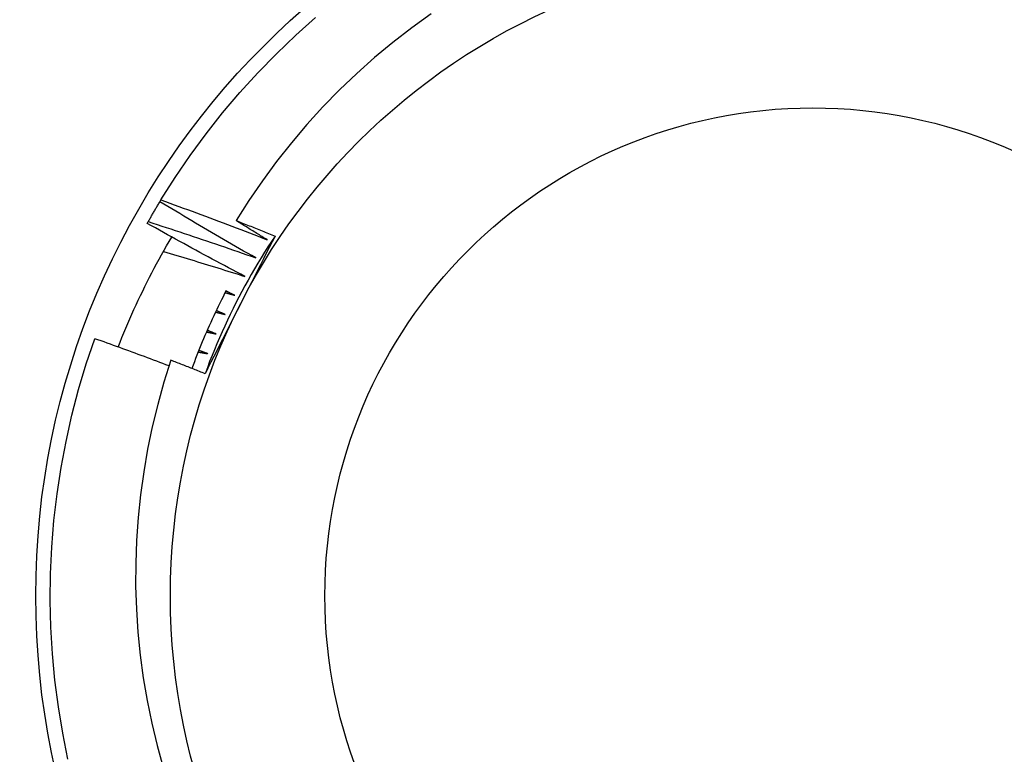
# Model space of a CAD drawing. Header units: inches. Extents: x 40 to 100, y 24.2 to 48.5.
# Tile 65 of 83: x 94.008 to 94.209, y 27.777 to 27.927. Entities that reach past the tile are written whole.
import ezdxf

# ---------------------------------------------------------------- set-up
doc = ezdxf.new("R2010")
doc.units = ezdxf.units.IN
doc.header["$MEASUREMENT"] = 0
doc.layers.add('Visible Edges(ANSI)', color=7, linetype='Continuous', lineweight=25)
doc.layers.add('Visible Tangent Edges(ANSI)', color=7, linetype='Continuous', lineweight=25)

msp = doc.modelspace()

# ---------------------------------------------------------------- linework, layer by layer
at = {"layer": 'Visible Edges(ANSI)'}
for p, q in [((94.0367186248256, 27.88956866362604), (94.03693072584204, 27.88991901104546)), ((94.03414572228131, 27.88514312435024), (94.03434617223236, 27.88550025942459))]:
    msp.add_line(p, q, dxfattribs=at)
at = {"layer": 'Visible Edges(ANSI)', "flags": 128}
for points in [[(94.03693072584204, 27.88991901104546), (94.03983618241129, 27.89452044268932), (94.04290084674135, 27.89901740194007), (94.04612098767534, 27.90340438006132), (94.04949263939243, 27.9076760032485), (94.05301169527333, 27.91182704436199), (94.05667382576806, 27.91585241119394), (94.0604745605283, 27.91974718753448), (94.06440924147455, 27.92350659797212), (94.06847304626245, 27.92712603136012)], [(94.09202619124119, 27.92789166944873), (94.0880811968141, 27.9250445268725), (94.08423916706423, 27.92206603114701), (94.08050341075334, 27.91895893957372), (94.0768772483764, 27.91572603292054), (94.07336399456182, 27.91237009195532), (94.06996696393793, 27.90889385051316), (94.06668948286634, 27.90530011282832), (94.06353486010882, 27.9015916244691), (94.06050641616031, 27.89777116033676), (94.05761065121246, 27.89384592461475), (94.05485662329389, 27.88982824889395), (94.0522465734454, 27.88572228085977)], [(94.03693072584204, 27.88991901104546), (94.03783695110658, 27.88959449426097), (94.0387428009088, 27.88926883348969), (94.03964827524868, 27.88894202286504), (94.04055336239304, 27.8886140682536), (94.04145808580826, 27.88828495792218), (94.04236241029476, 27.88795470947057), (94.04326637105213, 27.88762330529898), (94.04416993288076, 27.8872907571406), (94.04507311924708, 27.88695705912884), (94.04597591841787, 27.88662221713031), (94.04687833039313, 27.88628622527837), (94.04778035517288, 27.88594908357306), (94.04868200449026, 27.88561079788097), (94.04958326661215, 27.88527135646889), (94.05048416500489, 27.88493076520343), (94.0513846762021, 27.88458901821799), (94.05228481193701, 27.88424612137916), (94.05318457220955, 27.88390206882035), (94.05408394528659, 27.88355686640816), (94.05498293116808, 27.88321051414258), (94.05588154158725, 27.88286301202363), (94.05677975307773, 27.88251436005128), (94.05767757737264, 27.88216455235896), (94.05857501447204, 27.88181360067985)], [(94.03434617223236, 27.88550025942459), (94.0344425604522, 27.88567120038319), (94.03453915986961, 27.88584201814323), (94.03463598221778, 27.88601271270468), (94.03473300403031, 27.88618328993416), (94.0348302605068, 27.88635373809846), (94.03492771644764, 27.88652406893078), (94.03502539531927, 27.88669427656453), (94.03512328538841, 27.8868643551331), (94.03522139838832, 27.8870343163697), (94.03531971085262, 27.88720414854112), (94.03541824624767, 27.88737385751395), (94.03551699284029, 27.88754344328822), (94.03561596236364, 27.88771290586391), (94.03571513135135, 27.88788223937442), (94.03581452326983, 27.88805144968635), (94.03591412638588, 27.88822053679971), (94.0360139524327, 27.8883894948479), (94.03611397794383, 27.8885583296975), (94.03621422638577, 27.88872703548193), (94.03631467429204, 27.88889561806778), (94.0364153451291, 27.88906406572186), (94.0365162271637, 27.88923239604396), (94.03661732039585, 27.88940059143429), (94.0367186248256, 27.88956866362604)], [(94.05624551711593, 27.878111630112), (94.0554252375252, 27.87857692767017), (94.05460553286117, 27.87904328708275), (94.05378640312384, 27.87951069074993), (94.05296784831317, 27.87997915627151), (94.05214986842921, 27.88044866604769), (94.05133246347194, 27.88091923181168), (94.05051563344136, 27.88139084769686), (94.04969939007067, 27.88186351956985), (94.04888372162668, 27.88233723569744), (94.04806862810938, 27.88281200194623), (94.04725410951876, 27.88328781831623), (94.04644017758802, 27.88376468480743), (94.04562683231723, 27.88424259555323), (94.04481407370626, 27.88472155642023), (94.04400189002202, 27.88520156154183), (94.04319029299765, 27.88568261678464), (94.04237927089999, 27.88616471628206), (94.0415688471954, 27.88664786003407), (94.04075901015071, 27.88713205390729), (94.03994974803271, 27.88761728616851), (94.03914108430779, 27.88810356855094), (94.03833300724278, 27.88859088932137), (94.03752551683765, 27.8890792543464), (94.0367186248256, 27.88956866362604)], [(94.05403911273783, 27.8743349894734), (94.0532039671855, 27.87477304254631), (94.05236936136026, 27.87521216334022), (94.05153528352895, 27.87565236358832), (94.0507017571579, 27.87609362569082), (94.04986877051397, 27.87653596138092), (94.04903632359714, 27.87697937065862), (94.0482044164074, 27.87742384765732), (94.04737304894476, 27.87786939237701), (94.04654223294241, 27.87831600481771), (94.04571195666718, 27.878763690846), (94.04488222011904, 27.87921243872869), (94.04405303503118, 27.87966225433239), (94.04322440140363, 27.88011314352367), (94.04239630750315, 27.88056508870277), (94.04156876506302, 27.88101810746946), (94.04074177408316, 27.88147218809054), (94.03991533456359, 27.88192733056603), (94.03908944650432, 27.88238354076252), (94.03826410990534, 27.88284081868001), (94.03743931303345, 27.88329915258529), (94.03661509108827, 27.88375855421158), (94.0357914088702, 27.88421901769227), (94.03496828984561, 27.88468053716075), (94.03414572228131, 27.88514312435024)], [(94.03434617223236, 27.88550025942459), (94.03526258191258, 27.88520575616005), (94.03617865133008, 27.88491008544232), (94.03709438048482, 27.88461325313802), (94.03800979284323, 27.88431526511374), (94.03892485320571, 27.88401610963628), (94.03983958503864, 27.88371579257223), (94.04075397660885, 27.88341431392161), (94.04166802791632, 27.883111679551), (94.04258173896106, 27.88280787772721), (94.04349509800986, 27.88250291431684), (94.04440812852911, 27.88219679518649), (94.04532079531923, 27.88188951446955), (94.04623313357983, 27.88158107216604), (94.0471451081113, 27.88127146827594), (94.04805674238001, 27.88096070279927), (94.0489680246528, 27.88064877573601), (94.04987895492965, 27.88033569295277), (94.05078953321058, 27.88002144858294), (94.05169975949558, 27.87970604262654), (94.05260963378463, 27.87938948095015), (94.05351913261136, 27.87907175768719), (94.05442829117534, 27.87875287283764), (94.05533708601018, 27.87843283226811), (94.05624551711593, 27.878111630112)], [(94.0522465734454, 27.88572228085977), (94.05257820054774, 27.88559265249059), (94.05290976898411, 27.88546286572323), (94.05324127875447, 27.8853329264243), (94.05357272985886, 27.8852028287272), (94.05390412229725, 27.88507257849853), (94.05423544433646, 27.88494216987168), (94.05456671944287, 27.88481160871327), (94.0548979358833, 27.88468088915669), (94.05522909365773, 27.88455001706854), (94.05556018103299, 27.88441898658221), (94.05589122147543, 27.88428779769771), (94.05622219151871, 27.88415645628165), (94.056553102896, 27.88402496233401), (94.0568839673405, 27.8838933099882), (94.0572147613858, 27.88376150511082), (94.05754549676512, 27.88362954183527), (94.05787617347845, 27.88349742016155), (94.05820679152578, 27.88336514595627), (94.05853735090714, 27.88323271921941), (94.0588678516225, 27.88310013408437), (94.05919829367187, 27.88296739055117), (94.05952866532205, 27.8828344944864), (94.05985899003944, 27.88270144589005), (94.06018924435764, 27.88256823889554)], [(94.05857501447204, 27.88181360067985), (94.05831058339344, 27.88197517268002), (94.05804621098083, 27.88213686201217), (94.05778189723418, 27.8822986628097), (94.05751765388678, 27.88246057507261), (94.0572534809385, 27.8826225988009), (94.05698936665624, 27.88278473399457), (94.05672532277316, 27.88294698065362), (94.05646134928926, 27.88310934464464), (94.05619743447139, 27.88327181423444), (94.05593357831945, 27.88343439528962), (94.05566979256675, 27.88359709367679), (94.0554060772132, 27.88375989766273), (94.05514242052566, 27.88392281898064), (94.05487883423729, 27.88408584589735), (94.05461531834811, 27.88424899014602), (94.05435186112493, 27.88441223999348), (94.05408846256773, 27.88457560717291), (94.05382514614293, 27.88473907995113), (94.05356187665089, 27.88490267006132), (94.05329868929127, 27.88506637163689), (94.0530355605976, 27.88523017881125), (94.05277250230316, 27.88539410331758), (94.05250950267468, 27.88555813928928), (94.0522465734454, 27.88572228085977)], [(94.0282095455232, 27.8599279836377), (94.02858846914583, 27.86089530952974), (94.0289740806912, 27.86186006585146), (94.02936639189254, 27.86282221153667), (94.0297653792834, 27.86378170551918), (94.0301710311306, 27.86473852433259), (94.03058334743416, 27.86569262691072), (94.03100230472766, 27.86664397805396), (94.03142790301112, 27.86759253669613), (94.03186011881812, 27.86853827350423), (94.03229895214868, 27.86948115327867), (94.03274437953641, 27.87042113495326), (94.03319640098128, 27.87135819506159), (94.03365500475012, 27.87229228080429), (94.0341201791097, 27.87322336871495), (94.03459191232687, 27.87415141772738), (94.03507019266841, 27.87507639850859), (94.03555499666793, 27.87599826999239), (94.03604633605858, 27.87691699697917), (94.03654418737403, 27.87783254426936), (94.03704855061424, 27.87874487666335), (94.03755939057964, 27.87965395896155), (94.03807671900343, 27.88055975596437), (94.03860050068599, 27.88146220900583), (94.03913047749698, 27.882360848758)], [(94.06018924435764, 27.88256823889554), (94.05959791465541, 27.88140075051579), (94.05900610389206, 27.88023316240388), (94.05841380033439, 27.87906537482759), (94.05782099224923, 27.87789728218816), (94.05722766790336, 27.87672877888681), (94.05663380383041, 27.87555976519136), (94.05603938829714, 27.87439012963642), (94.05544440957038, 27.87321977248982), (94.05484885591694, 27.87204859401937), (94.05425271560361, 27.8708764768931), (94.05365597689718, 27.86970332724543), (94.05305861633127, 27.86852904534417), (94.05246130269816, 27.86735483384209), (94.05186454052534, 27.86618163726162), (94.05126834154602, 27.86500937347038), (94.05067269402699, 27.86383795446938), (94.05007758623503, 27.86266729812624), (94.04948300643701, 27.86149730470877), (94.04888896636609, 27.86032790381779), (94.04829544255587, 27.85915900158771), (94.04770242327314, 27.85799051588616), (94.04710993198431, 27.85682235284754), (94.0465179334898, 27.85565443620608), (94.04592643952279, 27.8544866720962)], [(94.06018924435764, 27.88256823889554), (94.05946327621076, 27.88147123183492), (94.05874827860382, 27.88036704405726), (94.05804432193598, 27.87925578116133), (94.05735148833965, 27.87813755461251), (94.05666983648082, 27.87701248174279), (94.05599942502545, 27.87588066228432), (94.05534033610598, 27.87474221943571), (94.05469264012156, 27.87359725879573), (94.05405638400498, 27.87244589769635), (94.05343162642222, 27.87128825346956), (94.05281846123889, 27.87012443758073), (94.05221691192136, 27.86895456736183), (94.05162707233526, 27.86777875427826), (94.05104897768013, 27.86659712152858), (94.05048268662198, 27.86540978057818), (94.04992826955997, 27.86421685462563), (94.04938577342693, 27.86301846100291), (94.04885524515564, 27.86181472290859), (94.04833674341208, 27.86060574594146), (94.04783032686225, 27.8593916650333), (94.04733604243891, 27.85817259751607), (94.04685392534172, 27.85694866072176), (94.04638404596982, 27.85571997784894), (94.04592643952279, 27.8544866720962)], [(94.03741989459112, 27.87940719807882), (94.03811435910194, 27.87920346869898), (94.038808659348, 27.87899907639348), (94.03950279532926, 27.87879402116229), (94.04019675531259, 27.87858830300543), (94.04089053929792, 27.87838192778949), (94.04158415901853, 27.87817488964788), (94.04227760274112, 27.877967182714), (94.04297087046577, 27.87775881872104), (94.04366396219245, 27.8775497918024), (94.04435688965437, 27.87734010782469), (94.0450496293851, 27.8771297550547), (94.04574220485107, 27.87691874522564), (94.0464345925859, 27.8767070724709), (94.04712681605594, 27.87649473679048), (94.04781885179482, 27.8762817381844), (94.04851071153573, 27.87606807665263), (94.04920239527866, 27.87585375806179), (94.04989389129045, 27.87563877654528), (94.05058521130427, 27.87542313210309), (94.05127635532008, 27.87520682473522), (94.05196732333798, 27.87498986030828), (94.0526581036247, 27.87477223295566), (94.05334869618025, 27.87455394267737), (94.05403911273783, 27.8743349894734)], [(94.05024707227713, 27.87146391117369), (94.04991420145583, 27.8708202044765), (94.04958480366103, 27.87017472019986), (94.04925887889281, 27.86952747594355), (94.04893642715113, 27.86887848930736), (94.04861747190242, 27.8682277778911), (94.04830202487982, 27.86757536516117), (94.04799008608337, 27.86692126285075), (94.04768166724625, 27.86626549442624), (94.04737676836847, 27.86560807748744), (94.0470754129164, 27.86494903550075), (94.0467776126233, 27.86428838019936), (94.04648335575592, 27.86362613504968), (94.04619266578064, 27.86296231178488), (94.04590554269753, 27.86229694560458), (94.04562200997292, 27.86163004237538), (94.04534205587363, 27.86096161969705), (94.04506570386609, 27.86029170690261), (94.04479295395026, 27.85962032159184), (94.04452381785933, 27.85894747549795), (94.04425829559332, 27.85827319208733), (94.04399641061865, 27.85759749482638), (94.04373815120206, 27.85692039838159), (94.04348354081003, 27.85624192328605), (94.04323257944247, 27.85556209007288)], [(94.05002245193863, 27.8710304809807), (94.05010312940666, 27.87100797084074), (94.05018381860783, 27.87098544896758), (94.05026449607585, 27.87096292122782), (94.05034516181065, 27.87094038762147), (94.05042583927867, 27.87091784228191), (94.05050650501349, 27.87089528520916), (94.0505871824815, 27.87087272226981), (94.05066784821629, 27.87085015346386), (94.05074850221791, 27.87082757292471), (94.0508291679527, 27.87080498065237), (94.05090983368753, 27.87078238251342), (94.05099048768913, 27.87075977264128), (94.05107114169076, 27.87073715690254), (94.05115179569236, 27.8707145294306), (94.05123244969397, 27.87069189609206), (94.05131309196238, 27.87066925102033), (94.051393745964, 27.87064660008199), (94.0514743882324, 27.87062393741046), (94.05155503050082, 27.87060126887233), (94.05163567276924, 27.870578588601), (94.05171631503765, 27.87055590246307), (94.05179694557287, 27.87053320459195), (94.05187757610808, 27.87051049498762), (94.05195821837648, 27.8704877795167)], [(94.05195821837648, 27.8704877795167), (94.05188431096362, 27.87052343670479), (94.05181041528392, 27.87055910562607), (94.05173653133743, 27.87059478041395), (94.05166263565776, 27.87063046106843), (94.05158875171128, 27.87066615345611), (94.05151487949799, 27.87070185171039), (94.0514410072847, 27.87073756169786), (94.05136713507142, 27.87077327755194), (94.05129326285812, 27.87080899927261), (94.05121940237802, 27.87084473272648), (94.05114553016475, 27.87088047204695), (94.05107168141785, 27.87091622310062), (94.05099782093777, 27.87095198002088), (94.05092397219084, 27.87098774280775), (94.05085013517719, 27.87102351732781), (94.05077628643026, 27.87105929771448), (94.05070244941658, 27.87109508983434), (94.05062861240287, 27.87113088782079), (94.0505547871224, 27.87116669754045), (94.05048096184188, 27.8712025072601), (94.0504071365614, 27.87123833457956), (94.0503333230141, 27.87127416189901), (94.05025949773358, 27.87131000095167), (94.0501856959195, 27.87134585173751)], [(94.0480524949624, 27.86705285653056), (94.04813386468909, 27.86703301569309), (94.04821524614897, 27.86701316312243), (94.04829661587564, 27.86699330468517), (94.04837799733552, 27.86697343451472), (94.0484593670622, 27.86695355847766), (94.04854073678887, 27.86693367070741), (94.04862210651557, 27.86691377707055), (94.04870346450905, 27.8668938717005), (94.0487848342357, 27.86687395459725), (94.04886619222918, 27.8668540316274), (94.04894755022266, 27.86683410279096), (94.04902890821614, 27.86681415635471), (94.04911026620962, 27.86679420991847), (94.04919162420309, 27.86677425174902), (94.04927297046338, 27.86675428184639), (94.04935432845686, 27.86673430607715), (94.04943567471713, 27.86671431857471), (94.04951702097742, 27.86669432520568), (94.0495983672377, 27.86667432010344), (94.04967971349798, 27.86665430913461), (94.04976104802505, 27.86663428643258), (94.04984239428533, 27.86661425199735), (94.04992372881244, 27.86659421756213), (94.05000506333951, 27.8665741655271)], [(94.05000506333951, 27.8665741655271), (94.04993002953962, 27.86660737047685), (94.04985500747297, 27.8666405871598), (94.0497799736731, 27.86667380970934), (94.04970495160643, 27.86670704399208), (94.04962994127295, 27.86674028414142), (94.04955491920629, 27.86677353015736), (94.04947990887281, 27.8668067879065), (94.04940489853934, 27.86684005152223), (94.04932989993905, 27.86687332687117), (94.04925490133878, 27.8669066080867), (94.04917990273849, 27.86693989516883), (94.04910490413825, 27.86697319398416), (94.04902991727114, 27.86700650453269), (94.04895493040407, 27.86703982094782), (94.04887994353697, 27.86707314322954), (94.0488049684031, 27.86710647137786), (94.04872999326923, 27.86713981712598), (94.04865501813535, 27.8671731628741), (94.04858005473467, 27.86720652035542), (94.04850509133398, 27.86723988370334), (94.0484301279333, 27.86727325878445), (94.04835516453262, 27.86730663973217), (94.04828021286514, 27.86734003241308), (94.04820526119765, 27.86737343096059)], [(94.04621451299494, 27.86301255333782), (94.0462965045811, 27.86299539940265), (94.04637848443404, 27.86297823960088), (94.04646046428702, 27.86296106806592), (94.04654245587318, 27.86294388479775), (94.04662443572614, 27.86292669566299), (94.04670641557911, 27.86290950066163), (94.04678839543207, 27.86289229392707), (94.04687036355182, 27.86287507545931), (94.04695234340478, 27.86285785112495), (94.04703431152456, 27.8628406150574), (94.04711629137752, 27.86282337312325), (94.04719825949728, 27.86280611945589), (94.04728022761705, 27.86278885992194), (94.04736219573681, 27.86277158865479), (94.04744416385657, 27.86275431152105), (94.04752612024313, 27.86273702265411), (94.0476080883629, 27.86271972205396), (94.04769004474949, 27.86270241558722), (94.04777201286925, 27.86268510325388), (94.0478539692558, 27.86266777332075), (94.04793592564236, 27.86265044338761), (94.04801788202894, 27.86263310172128), (94.0480998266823, 27.86261574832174), (94.04818178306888, 27.86259838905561)], [(94.04818178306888, 27.86259838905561), (94.0481056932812, 27.86262910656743), (94.04802961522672, 27.86265982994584), (94.04795353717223, 27.86269057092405), (94.04787745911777, 27.86272131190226), (94.04780139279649, 27.86275206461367), (94.04772532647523, 27.86278282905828), (94.04764926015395, 27.86281359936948), (94.04757319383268, 27.86284437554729), (94.04749713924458, 27.86287516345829), (94.04742108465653, 27.86290595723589), (94.04734503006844, 27.86293676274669), (94.04726898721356, 27.86296757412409), (94.0471929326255, 27.86299839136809), (94.0471168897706, 27.86302922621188), (94.04704085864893, 27.86306006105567), (94.04696481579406, 27.86309090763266), (94.04688878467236, 27.86312176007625), (94.04681275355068, 27.86315262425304), (94.0467367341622, 27.86318349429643), (94.04666070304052, 27.86321437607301), (94.04658468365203, 27.8632452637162), (94.04650867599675, 27.86327616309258), (94.04643265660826, 27.86330706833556), (94.04635664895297, 27.86333797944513)], [(94.01795928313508, 27.7758689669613), (94.01688590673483, 27.78120401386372), (94.0159998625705, 27.78657334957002), (94.01530223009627, 27.79197039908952), (94.0147938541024, 27.79738855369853), (94.01447535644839, 27.80282117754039), (94.01434713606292, 27.80826161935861), (94.01440934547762, 27.81370321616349), (94.01466191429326, 27.81913930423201), (94.0151045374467, 27.82456322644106), (94.01573665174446, 27.82996834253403), (94.01655749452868, 27.83534803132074), (94.01756606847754, 27.84069570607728), (94.0187611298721, 27.84600481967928), (94.0201412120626, 27.85126886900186), (94.02170463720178, 27.85648140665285), (94.02344948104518, 27.86163604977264)], [(94.03857950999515, 27.85607943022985), (94.03795167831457, 27.85631744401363), (94.03732362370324, 27.85655489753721), (94.03669533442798, 27.856791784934), (94.03606682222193, 27.8570281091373), (94.03543807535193, 27.8572638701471), (94.03480910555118, 27.85749906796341), (94.03417991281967, 27.85773370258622), (94.0335504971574, 27.85796777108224), (94.03292084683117, 27.85820127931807), (94.03229097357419, 27.8584342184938), (94.03166087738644, 27.85866659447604), (94.03103057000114, 27.85889840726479), (94.03040002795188, 27.85912965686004), (94.02976926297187, 27.8593603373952), (94.02913827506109, 27.85959045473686), (94.02850707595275, 27.85982000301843), (94.02787564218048, 27.86004898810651), (94.02724399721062, 27.86027741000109), (94.02661212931, 27.86050526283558), (94.02598003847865, 27.86073255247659), (94.02534772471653, 27.86095927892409), (94.02471519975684, 27.8611854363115), (94.0240824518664, 27.86141102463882), (94.02344948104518, 27.86163604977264)], [(94.04451051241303, 27.85891394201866), (94.0445930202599, 27.85889949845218), (94.04467552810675, 27.8588850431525), (94.04475802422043, 27.85887058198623), (94.04484053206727, 27.85885610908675), (94.04492303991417, 27.85884162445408), (94.04500553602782, 27.85882713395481), (94.04508803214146, 27.85881263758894), (94.04517053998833, 27.85879812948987), (94.045253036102, 27.85878360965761), (94.04533553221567, 27.85876908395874), (94.04541802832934, 27.85875454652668), (94.04550051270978, 27.85874000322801), (94.04558300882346, 27.85872544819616), (94.04566550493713, 27.8587108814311), (94.0457479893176, 27.85869631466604), (94.04583048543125, 27.85868173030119), (94.04591296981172, 27.85866714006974), (94.0459954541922, 27.85865253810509), (94.04607793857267, 27.85863793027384), (94.04616042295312, 27.85862331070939), (94.04624290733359, 27.85860868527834), (94.04632539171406, 27.8585940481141), (94.04640786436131, 27.85857940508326), (94.0464903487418, 27.85856475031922)], [(94.0464903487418, 27.85856475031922), (94.0464132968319, 27.85859295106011), (94.04633624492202, 27.8586211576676), (94.04625919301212, 27.85864937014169), (94.04618214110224, 27.85867759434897), (94.04610510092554, 27.85870582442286), (94.04602806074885, 27.85873406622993), (94.04595103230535, 27.85876231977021), (94.04587399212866, 27.8587905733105), (94.04579696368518, 27.85881884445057), (94.04571993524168, 27.85884711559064), (94.04564290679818, 27.85887540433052), (94.04556589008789, 27.85890369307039), (94.04548887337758, 27.85893199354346), (94.0454118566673, 27.85896030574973), (94.045334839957, 27.85898862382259), (94.04525783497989, 27.85901694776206), (94.0451808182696, 27.85904528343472), (94.0451038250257, 27.85907363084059), (94.0450268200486, 27.85910198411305), (94.0449498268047, 27.85913034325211), (94.04487282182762, 27.85915871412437), (94.04479582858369, 27.85918709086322), (94.044718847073, 27.85921547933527), (94.0446418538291, 27.85924387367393)], [(94.03896357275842, 27.85724126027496), (94.03754602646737, 27.85276681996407), (94.03627847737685, 27.84824094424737), (94.03516457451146, 27.84367502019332), (94.03420689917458, 27.83908038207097), (94.03340585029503, 27.83446104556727), (94.03276181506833, 27.82982102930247), (94.03227518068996, 27.8251643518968), (94.0319463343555, 27.82049503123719), (94.03177568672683, 27.81581708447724), (94.0317636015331, 27.81113453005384), (94.03191048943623, 27.80645138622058), (94.03221673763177, 27.80177167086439), (94.03268273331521, 27.79709940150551), (94.03330854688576, 27.7924407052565), (94.03409223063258, 27.78781138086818), (94.03503238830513, 27.78321721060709), (94.03612782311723, 27.77866214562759), (94.03737735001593, 27.77415013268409)], [(94.04592643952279, 27.8544866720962), (94.0456368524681, 27.85460286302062), (94.04534723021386, 27.85471893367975), (94.04505756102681, 27.85483487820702), (94.04476784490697, 27.85495070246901), (94.04447807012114, 27.85506640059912), (94.04418826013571, 27.85518197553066), (94.0438984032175, 27.85529743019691), (94.0436084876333, 27.85541275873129), (94.04331853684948, 27.8555279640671), (94.04302852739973, 27.85564304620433), (94.04273848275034, 27.85575800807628), (94.04244839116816, 27.85587284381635), (94.04215824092, 27.85598755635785), (94.04186805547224, 27.85610214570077), (94.0415778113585, 27.85621661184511), (94.04128753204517, 27.85633095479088), (94.04099720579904, 27.85644517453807), (94.04070682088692, 27.85655927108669), (94.04041640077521, 27.85667324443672), (94.04012593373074, 27.85678709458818), (94.03983540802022, 27.85690082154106), (94.03954484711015, 27.85701442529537), (94.03925423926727, 27.85712790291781), (94.03896357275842, 27.85724126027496)]]:
    msp.add_lwpolyline(points, dxfattribs=at)
at = {"layer": 'Visible Edges(ANSI)'}
for radius in [0.3451589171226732, 0.1584645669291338, 0.131]:
    msp.add_circle((94.16985608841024, 27.80920487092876), radius, dxfattribs=at)
at = {"layer": 'Visible Tangent Edges(ANSI)'}
for radius in [0.3308444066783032, 0.099503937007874]:
    msp.add_circle((94.16985608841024, 27.80920487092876), radius, dxfattribs=at)

doc.saveas('drawing.dxf')
